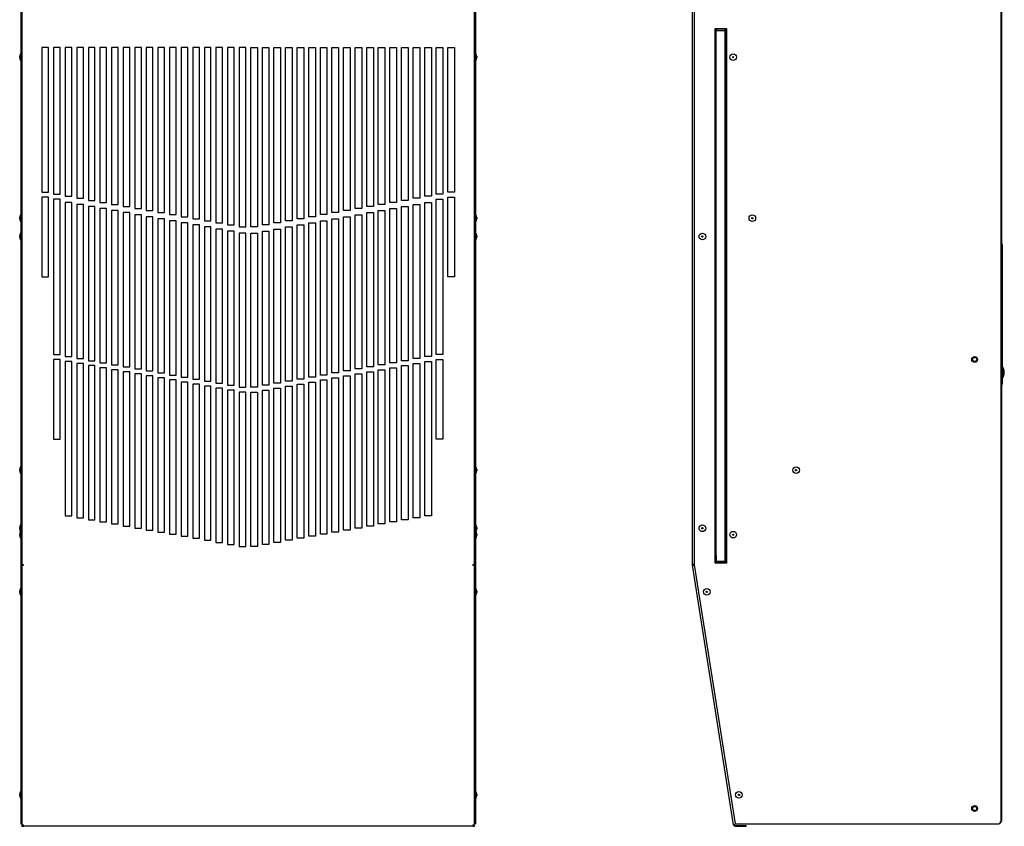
# Model space of a CAD drawing. Extents: x 8 to 167, y 4 to 114.
# Tile 1 of 18: x 14 to 51, y 9 to 40. Entities that reach past the tile are written whole.
import ezdxf

# ---------------------------------------------------------------- set-up
doc = ezdxf.new("R2010")
doc.units = 0
doc.layers.add('BODY', color=3, linetype='CONTINUOUS')

msp = doc.modelspace()

# ---------------------------------------------------------------- linework, layer by layer
at = {"layer": 'BODY', "linetype": 'CONTINUOUS'}
for p, q in [((51.165, 9.46), (51.165, 61.879)), ((51.173, 61.834), (51.173, 9.484)), ((14.211, 43.851), (14.211, 19.107)), ((14.247, 43.833), (14.247, 19.124)), ((31.317, 19.124), (31.317, 43.833)), ((31.353, 43.851), (31.353, 19.107)), ((39.526, 19.105), (39.526, 43.853)), ((39.592, 43.851), (39.592, 19.107)), ((40.387, 19.165), (40.387, 39.315)), ((40.387, 39.315), (40.812, 39.315)), ((40.387, 39.022), (40.416, 39.022)), ((40.416, 39.022), (40.416, 39.259)), ((40.426, 19.239), (40.426, 39.239)), ((40.426, 39.239), (40.766, 39.239)), ((40.746, 39.289), (40.446, 39.289)), ((40.766, 19.239), (40.766, 39.239)), ((40.776, 19.219), (40.776, 39.259)), ((40.776, 39.259), (40.812, 39.259)), ((40.812, 39.315), (40.812, 19.165)), ((15.255, 38.607), (15.005, 38.607)), ((15.005, 38.607), (15.005, 33.15)), ((15.255, 33.15), (15.255, 38.607)), ((15.692, 38.607), (15.442, 38.607)), ((15.442, 38.607), (15.442, 33.073)), ((15.692, 33.073), (15.692, 38.607)), ((16.13, 38.607), (15.88, 38.607)), ((15.88, 38.607), (15.88, 32.996)), ((16.13, 32.996), (16.13, 38.607)), ((16.567, 38.607), (16.317, 38.607)), ((16.317, 38.607), (16.317, 32.919)), ((16.567, 32.919), (16.567, 38.607)), ((17.004, 38.607), (16.754, 38.607)), ((16.754, 38.607), (16.754, 32.842)), ((17.004, 32.842), (17.004, 38.607)), ((17.441, 38.607), (17.191, 38.607)), ((17.191, 38.607), (17.191, 32.765)), ((17.441, 32.765), (17.441, 38.607)), ((17.879, 38.607), (17.629, 38.607)), ((17.629, 38.607), (17.629, 32.687)), ((17.879, 32.687), (17.879, 38.607)), ((18.316, 38.607), (18.066, 38.607)), ((18.066, 38.607), (18.066, 32.61)), ((18.316, 32.61), (18.316, 38.607)), ((18.753, 38.607), (18.503, 38.607)), ((18.503, 38.607), (18.503, 32.533)), ((18.753, 32.533), (18.753, 38.607)), ((19.19, 38.607), (18.94, 38.607)), ((18.94, 38.607), (18.94, 32.456)), ((19.19, 32.456), (19.19, 38.607)), ((19.628, 38.607), (19.378, 38.607)), ((19.378, 38.607), (19.378, 32.379)), ((19.628, 32.379), (19.628, 38.607)), ((20.065, 38.607), (19.815, 38.607)), ((19.815, 38.607), (19.815, 32.302)), ((20.065, 32.302), (20.065, 38.607)), ((20.502, 38.607), (20.252, 38.607)), ((20.252, 38.607), (20.252, 32.225)), ((20.502, 32.225), (20.502, 38.607)), ((20.939, 38.607), (20.689, 38.607)), ((20.689, 38.607), (20.689, 32.148)), ((20.939, 32.148), (20.939, 38.607)), ((21.377, 38.607), (21.127, 38.607)), ((21.127, 38.607), (21.127, 32.071)), ((21.377, 32.071), (21.377, 38.607)), ((21.814, 38.607), (21.564, 38.607)), ((21.564, 38.607), (21.564, 31.994)), ((21.814, 31.994), (21.814, 38.607)), ((22.251, 38.607), (22.001, 38.607)), ((22.001, 38.607), (22.001, 31.916)), ((22.251, 31.916), (22.251, 38.607)), ((22.688, 38.607), (22.438, 38.607)), ((22.438, 38.607), (22.438, 31.839)), ((22.688, 31.839), (22.688, 38.607)), ((22.876, 38.607), (23.126, 38.607)), ((22.876, 31.839), (22.876, 38.607)), ((23.126, 38.607), (23.126, 31.839)), ((23.314, 38.607), (23.564, 38.607)), ((23.314, 31.916), (23.314, 38.607)), ((23.564, 38.607), (23.564, 31.916)), ((23.751, 31.994), (23.751, 38.607)), ((23.751, 38.607), (24.001, 38.607)), ((24.001, 38.607), (24.001, 31.994)), ((24.188, 32.071), (24.188, 38.607)), ((24.188, 38.607), (24.438, 38.607)), ((24.438, 38.607), (24.438, 32.071)), ((24.625, 32.148), (24.625, 38.607)), ((24.625, 38.607), (24.875, 38.607)), ((24.875, 38.607), (24.875, 32.148)), ((25.063, 32.225), (25.063, 38.607)), ((25.063, 38.607), (25.313, 38.607)), ((25.313, 38.607), (25.313, 32.225)), ((25.5, 32.302), (25.5, 38.607)), ((25.5, 38.607), (25.75, 38.607)), ((25.75, 38.607), (25.75, 32.302)), ((25.937, 32.379), (25.937, 38.607)), ((25.937, 38.607), (26.187, 38.607)), ((26.187, 38.607), (26.187, 32.379)), ((26.374, 32.456), (26.374, 38.607)), ((26.374, 38.607), (26.624, 38.607)), ((26.624, 38.607), (26.624, 32.456)), ((26.812, 32.533), (26.812, 38.607)), ((26.812, 38.607), (27.062, 38.607)), ((27.062, 38.607), (27.062, 32.533)), ((27.249, 32.61), (27.249, 38.607)), ((27.249, 38.607), (27.499, 38.607)), ((27.499, 38.607), (27.499, 32.61)), ((27.686, 32.687), (27.686, 38.607)), ((27.686, 38.607), (27.936, 38.607)), ((27.936, 38.607), (27.936, 32.687)), ((28.123, 32.765), (28.123, 38.607)), ((28.123, 38.607), (28.373, 38.607)), ((28.373, 38.607), (28.373, 32.765)), ((28.561, 32.842), (28.561, 38.607)), ((28.561, 38.607), (28.811, 38.607)), ((28.811, 38.607), (28.811, 32.842)), ((28.998, 32.919), (28.998, 38.607)), ((28.998, 38.607), (29.248, 38.607)), ((29.248, 38.607), (29.248, 32.919)), ((29.435, 32.996), (29.435, 38.607)), ((29.435, 38.607), (29.685, 38.607)), ((29.685, 38.607), (29.685, 32.996)), ((29.872, 38.607), (30.122, 38.607)), ((29.872, 33.073), (29.872, 38.607)), ((30.122, 38.607), (30.122, 33.073)), ((30.31, 33.15), (30.31, 38.607)), ((30.31, 38.607), (30.56, 38.607)), ((30.56, 38.607), (30.56, 33.15)), ((14.166, 38.214), (14.166, 38.264)), ((14.211, 38.349), (14.196, 38.364)), ((14.196, 38.364), (14.196, 38.114)), ((31.368, 38.364), (31.353, 38.349)), ((31.368, 38.239), (31.368, 38.364)), ((31.368, 38.114), (31.368, 38.239)), ((31.398, 38.264), (31.398, 38.239)), ((31.398, 38.239), (31.398, 38.214)), ((14.196, 38.114), (14.211, 38.129)), ((31.353, 38.129), (31.368, 38.114)), ((15.005, 33.15), (15.255, 33.15)), ((15.442, 33.073), (15.692, 33.073)), ((30.122, 33.073), (29.872, 33.073)), ((30.56, 33.15), (30.31, 33.15)), ((15.255, 32.962), (15.005, 32.962)), ((15.005, 32.962), (15.005, 29.962)), ((15.255, 29.962), (15.255, 32.962)), ((15.692, 32.885), (15.442, 32.885)), ((15.442, 32.885), (15.442, 27.028)), ((15.692, 27.028), (15.692, 32.885)), ((15.88, 32.996), (16.13, 32.996)), ((16.13, 32.764), (15.88, 32.764)), ((15.88, 32.764), (15.88, 26.951)), ((16.13, 26.951), (16.13, 32.764)), ((16.317, 32.919), (16.567, 32.919)), ((16.567, 32.687), (16.317, 32.687)), ((16.317, 32.687), (16.317, 26.874)), ((16.567, 26.874), (16.567, 32.687)), ((16.754, 32.842), (17.004, 32.842)), ((17.191, 32.765), (17.441, 32.765)), ((17.629, 32.687), (17.879, 32.687)), ((27.936, 32.687), (27.686, 32.687)), ((28.373, 32.765), (28.123, 32.765)), ((28.811, 32.842), (28.561, 32.842)), ((29.248, 32.919), (28.998, 32.919)), ((28.998, 26.874), (28.998, 32.687)), ((28.998, 32.687), (29.248, 32.687)), ((29.248, 32.687), (29.248, 26.874)), ((29.685, 32.996), (29.435, 32.996)), ((29.435, 26.951), (29.435, 32.764)), ((29.435, 32.764), (29.685, 32.764)), ((29.685, 32.764), (29.685, 26.951)), ((29.872, 32.885), (30.122, 32.885)), ((29.872, 27.028), (29.872, 32.885)), ((30.122, 32.885), (30.122, 27.028)), ((30.31, 32.962), (30.56, 32.962)), ((30.31, 29.962), (30.31, 32.962)), ((30.56, 32.962), (30.56, 29.962)), ((14.211, 32.278), (14.196, 32.293)), ((14.196, 32.293), (14.196, 32.043)), ((17.004, 32.61), (16.754, 32.61)), ((16.754, 32.61), (16.754, 26.797)), ((17.004, 26.797), (17.004, 32.61)), ((17.441, 32.532), (17.191, 32.532)), ((17.191, 32.532), (17.191, 26.719)), ((17.441, 26.719), (17.441, 32.532)), ((17.879, 32.455), (17.629, 32.455)), ((17.629, 32.455), (17.629, 26.642)), ((17.879, 26.642), (17.879, 32.455)), ((18.066, 32.61), (18.316, 32.61)), ((18.316, 32.378), (18.066, 32.378)), ((18.066, 32.378), (18.066, 26.565)), ((18.316, 26.565), (18.316, 32.378)), ((18.503, 32.533), (18.753, 32.533)), ((18.753, 32.301), (18.503, 32.301)), ((18.503, 32.301), (18.503, 26.488)), ((18.753, 26.488), (18.753, 32.301)), ((18.94, 32.456), (19.19, 32.456)), ((19.378, 32.379), (19.628, 32.379)), ((19.815, 32.302), (20.065, 32.302)), ((25.75, 32.302), (25.5, 32.302)), ((26.187, 32.379), (25.937, 32.379)), ((26.624, 32.456), (26.374, 32.456)), ((27.062, 32.533), (26.812, 32.533)), ((26.812, 26.488), (26.812, 32.301)), ((26.812, 32.301), (27.062, 32.301)), ((27.062, 32.301), (27.062, 26.488)), ((27.499, 32.61), (27.249, 32.61)), ((27.249, 26.565), (27.249, 32.378)), ((27.249, 32.378), (27.499, 32.378)), ((27.499, 32.378), (27.499, 26.565)), ((27.686, 26.642), (27.686, 32.455)), ((27.686, 32.455), (27.936, 32.455)), ((27.936, 32.455), (27.936, 26.642)), ((28.123, 26.719), (28.123, 32.532)), ((28.123, 32.532), (28.373, 32.532)), ((28.373, 32.532), (28.373, 26.719)), ((28.561, 26.797), (28.561, 32.61)), ((28.561, 32.61), (28.811, 32.61)), ((28.811, 32.61), (28.811, 26.797)), ((31.368, 32.293), (31.353, 32.278)), ((31.368, 32.168), (31.368, 32.293)), ((14.166, 32.143), (14.166, 32.193)), ((14.196, 32.043), (14.211, 32.058)), ((19.19, 32.224), (18.94, 32.224)), ((18.94, 32.224), (18.94, 26.411)), ((19.19, 26.411), (19.19, 32.224)), ((19.628, 32.147), (19.378, 32.147)), ((19.378, 32.147), (19.378, 26.334)), ((19.628, 26.334), (19.628, 32.147)), ((20.065, 32.07), (19.815, 32.07)), ((19.815, 32.07), (19.815, 26.257)), ((20.065, 26.257), (20.065, 32.07)), ((20.252, 32.225), (20.502, 32.225)), ((20.502, 31.993), (20.252, 31.993)), ((20.252, 31.993), (20.252, 26.18)), ((20.502, 26.18), (20.502, 31.993)), ((20.689, 32.148), (20.939, 32.148)), ((21.127, 32.071), (21.377, 32.071)), ((21.564, 31.994), (21.814, 31.994)), ((24.001, 31.994), (23.751, 31.994)), ((24.438, 32.071), (24.188, 32.071)), ((24.875, 32.148), (24.625, 32.148)), ((25.313, 32.225), (25.063, 32.225)), ((25.063, 26.18), (25.063, 31.993)), ((25.063, 31.993), (25.313, 31.993)), ((25.313, 31.993), (25.313, 26.18)), ((25.5, 26.257), (25.5, 32.07)), ((25.5, 32.07), (25.75, 32.07)), ((25.75, 32.07), (25.75, 26.257)), ((25.937, 26.334), (25.937, 32.147)), ((25.937, 32.147), (26.187, 32.147)), ((26.187, 32.147), (26.187, 26.334)), ((26.374, 26.411), (26.374, 32.224)), ((26.374, 32.224), (26.624, 32.224)), ((26.624, 32.224), (26.624, 26.411)), ((31.353, 32.058), (31.368, 32.043)), ((31.368, 32.043), (31.368, 32.168)), ((31.398, 32.193), (31.398, 32.168)), ((31.398, 32.168), (31.398, 32.143)), ((14.211, 31.589), (14.196, 31.604)), ((14.196, 31.604), (14.196, 31.354)), ((20.939, 31.916), (20.689, 31.916)), ((20.689, 31.916), (20.689, 26.103)), ((20.939, 26.103), (20.939, 31.916)), ((21.377, 31.839), (21.127, 31.839)), ((21.127, 31.839), (21.127, 26.026)), ((21.377, 26.026), (21.377, 31.839)), ((21.814, 31.761), (21.564, 31.761)), ((21.564, 31.761), (21.564, 25.948)), ((21.814, 25.948), (21.814, 31.761)), ((22.001, 31.916), (22.251, 31.916)), ((22.251, 31.684), (22.001, 31.684)), ((22.001, 31.684), (22.001, 25.871)), ((22.251, 25.871), (22.251, 31.684)), ((22.438, 31.839), (22.688, 31.839)), ((22.688, 31.607), (22.438, 31.607)), ((22.438, 31.607), (22.438, 25.794)), ((22.688, 25.794), (22.688, 31.607)), ((23.126, 31.839), (22.876, 31.839)), ((22.876, 25.794), (22.876, 31.607)), ((22.876, 31.607), (23.126, 31.607)), ((23.126, 31.607), (23.126, 25.794)), ((23.564, 31.916), (23.314, 31.916)), ((23.314, 25.871), (23.314, 31.684)), ((23.314, 31.684), (23.564, 31.684)), ((23.564, 31.684), (23.564, 25.871)), ((23.751, 25.948), (23.751, 31.761)), ((23.751, 31.761), (24.001, 31.761)), ((24.001, 31.761), (24.001, 25.948)), ((24.188, 26.026), (24.188, 31.839)), ((24.188, 31.839), (24.438, 31.839)), ((24.438, 31.839), (24.438, 26.026)), ((24.625, 26.103), (24.625, 31.916)), ((24.625, 31.916), (24.875, 31.916)), ((24.875, 31.916), (24.875, 26.103)), ((31.368, 31.604), (31.353, 31.589)), ((31.368, 31.479), (31.368, 31.604)), ((14.166, 31.454), (14.166, 31.504)), ((14.196, 31.354), (14.211, 31.369)), ((31.353, 31.369), (31.368, 31.354)), ((31.368, 31.354), (31.368, 31.479)), ((31.398, 31.504), (31.398, 31.479)), ((31.398, 31.479), (31.398, 31.454)), ((51.189, 31.222), (51.173, 31.239)), ((51.173, 31.175), (51.209, 31.175)), ((51.209, 31.175), (51.209, 31.176)), ((51.209, 31.175), (51.209, 25.926)), ((15.005, 29.962), (15.255, 29.962)), ((30.56, 29.962), (30.31, 29.962)), ((15.442, 27.028), (15.692, 27.028)), ((15.692, 26.841), (15.442, 26.841)), ((15.442, 26.841), (15.442, 23.841)), ((15.692, 23.841), (15.692, 26.841)), ((15.88, 26.951), (16.13, 26.951)), ((16.13, 26.764), (15.88, 26.764)), ((15.88, 26.764), (15.88, 20.951)), ((16.13, 20.951), (16.13, 26.764)), ((16.317, 26.874), (16.567, 26.874)), ((16.754, 26.797), (17.004, 26.797)), ((28.811, 26.797), (28.561, 26.797)), ((29.248, 26.874), (28.998, 26.874)), ((29.685, 26.951), (29.435, 26.951)), ((29.435, 20.951), (29.435, 26.764)), ((29.435, 26.764), (29.685, 26.764)), ((29.685, 26.764), (29.685, 20.951)), ((30.122, 27.028), (29.872, 27.028)), ((29.872, 26.841), (30.122, 26.841)), ((29.872, 23.841), (29.872, 26.841)), ((30.122, 26.841), (30.122, 23.841)), ((16.567, 26.687), (16.317, 26.687)), ((16.317, 26.687), (16.317, 20.874)), ((16.567, 20.874), (16.567, 26.687)), ((17.004, 26.61), (16.754, 26.61)), ((16.754, 26.61), (16.754, 20.797)), ((17.004, 20.797), (17.004, 26.61)), ((17.191, 26.719), (17.441, 26.719)), ((17.441, 26.532), (17.191, 26.532)), ((17.191, 26.532), (17.191, 20.719)), ((17.441, 20.719), (17.441, 26.532)), ((17.629, 26.642), (17.879, 26.642)), ((17.879, 26.455), (17.629, 26.455)), ((17.629, 26.455), (17.629, 20.642)), ((17.879, 20.642), (17.879, 26.455)), ((18.066, 26.565), (18.316, 26.565)), ((18.316, 26.378), (18.066, 26.378)), ((18.066, 26.378), (18.066, 20.565)), ((18.316, 20.565), (18.316, 26.378)), ((18.503, 26.488), (18.753, 26.488)), ((18.94, 26.411), (19.19, 26.411)), ((26.624, 26.411), (26.374, 26.411)), ((27.062, 26.488), (26.812, 26.488)), ((27.499, 26.565), (27.249, 26.565)), ((27.249, 20.565), (27.249, 26.378)), ((27.249, 26.378), (27.499, 26.378)), ((27.499, 26.378), (27.499, 20.565)), ((27.936, 26.642), (27.686, 26.642)), ((27.686, 20.642), (27.686, 26.455)), ((27.686, 26.455), (27.936, 26.455)), ((27.936, 26.455), (27.936, 20.642)), ((28.373, 26.719), (28.123, 26.719)), ((28.123, 20.719), (28.123, 26.532)), ((28.123, 26.532), (28.373, 26.532)), ((28.373, 26.532), (28.373, 20.719)), ((28.561, 20.797), (28.561, 26.61)), ((28.561, 26.61), (28.811, 26.61)), ((28.811, 26.61), (28.811, 20.797)), ((28.998, 20.874), (28.998, 26.687)), ((28.998, 26.687), (29.248, 26.687)), ((29.248, 26.687), (29.248, 20.874)), ((51.227, 26.542), (51.209, 26.542)), ((51.242, 26.527), (51.242, 26.182)), ((51.284, 26.385), (51.282, 26.385)), ((18.753, 26.301), (18.503, 26.301)), ((18.503, 26.301), (18.503, 20.488)), ((18.753, 20.488), (18.753, 26.301)), ((19.19, 26.224), (18.94, 26.224)), ((18.94, 26.224), (18.94, 20.411)), ((19.19, 20.411), (19.19, 26.224)), ((19.378, 26.334), (19.628, 26.334)), ((19.628, 26.147), (19.378, 26.147)), ((19.378, 26.147), (19.378, 20.334)), ((19.628, 20.334), (19.628, 26.147)), ((19.815, 26.257), (20.065, 26.257)), ((20.065, 26.07), (19.815, 26.07)), ((19.815, 26.07), (19.815, 20.257)), ((20.065, 20.257), (20.065, 26.07)), ((20.252, 26.18), (20.502, 26.18)), ((20.502, 25.993), (20.252, 25.993)), ((20.252, 25.993), (20.252, 20.18)), ((20.502, 20.18), (20.502, 25.993)), ((20.689, 26.103), (20.939, 26.103)), ((21.127, 26.026), (21.377, 26.026)), ((24.438, 26.026), (24.188, 26.026)), ((24.875, 26.103), (24.625, 26.103)), ((25.313, 26.18), (25.063, 26.18)), ((25.063, 20.18), (25.063, 25.993)), ((25.063, 25.993), (25.313, 25.993)), ((25.313, 25.993), (25.313, 20.18)), ((25.75, 26.257), (25.5, 26.257)), ((25.5, 20.257), (25.5, 26.07)), ((25.5, 26.07), (25.75, 26.07)), ((25.75, 26.07), (25.75, 20.257)), ((26.187, 26.334), (25.937, 26.334)), ((25.937, 20.334), (25.937, 26.147)), ((25.937, 26.147), (26.187, 26.147)), ((26.187, 26.147), (26.187, 20.334)), ((26.374, 20.411), (26.374, 26.224)), ((26.374, 26.224), (26.624, 26.224)), ((26.624, 26.224), (26.624, 20.411)), ((26.812, 20.488), (26.812, 26.301)), ((26.812, 26.301), (27.062, 26.301)), ((27.062, 26.301), (27.062, 20.488)), ((51.209, 26.167), (51.227, 26.167)), ((51.284, 26.325), (51.267, 26.327)), ((51.273, 26.343), (51.284, 26.343)), ((20.939, 25.916), (20.689, 25.916)), ((20.689, 25.916), (20.689, 20.103)), ((20.939, 20.103), (20.939, 25.916)), ((21.377, 25.839), (21.127, 25.839)), ((21.127, 25.839), (21.127, 20.026)), ((21.377, 20.026), (21.377, 25.839)), ((21.564, 25.948), (21.814, 25.948)), ((21.814, 25.761), (21.564, 25.761)), ((21.564, 25.761), (21.564, 19.948)), ((21.814, 19.948), (21.814, 25.761)), ((22.001, 25.871), (22.251, 25.871)), ((22.251, 25.684), (22.001, 25.684)), ((22.001, 25.684), (22.001, 19.871)), ((22.251, 19.871), (22.251, 25.684)), ((22.438, 25.794), (22.688, 25.794)), ((23.126, 25.794), (22.876, 25.794)), ((23.564, 25.871), (23.314, 25.871)), ((23.314, 19.871), (23.314, 25.684)), ((23.314, 25.684), (23.564, 25.684)), ((23.564, 25.684), (23.564, 19.871)), ((24.001, 25.948), (23.751, 25.948)), ((23.751, 19.948), (23.751, 25.761)), ((23.751, 25.761), (24.001, 25.761)), ((24.001, 25.761), (24.001, 19.948)), ((24.188, 20.026), (24.188, 25.839)), ((24.188, 25.839), (24.438, 25.839)), ((24.438, 25.839), (24.438, 20.026)), ((24.625, 20.103), (24.625, 25.916)), ((24.625, 25.916), (24.875, 25.916)), ((24.875, 25.916), (24.875, 20.103)), ((51.173, 25.926), (51.209, 25.926)), ((51.209, 25.921), (51.209, 25.926)), ((22.688, 25.607), (22.438, 25.607)), ((22.438, 25.607), (22.438, 19.794)), ((22.688, 19.794), (22.688, 25.607)), ((22.876, 19.794), (22.876, 25.607)), ((22.876, 25.607), (23.126, 25.607)), ((23.126, 25.607), (23.126, 19.794)), ((15.442, 23.841), (15.692, 23.841)), ((30.122, 23.841), (29.872, 23.841)), ((14.166, 22.643), (14.166, 22.693)), ((14.211, 22.778), (14.196, 22.793)), ((14.196, 22.793), (14.196, 22.543)), ((31.368, 22.793), (31.353, 22.778)), ((31.368, 22.668), (31.368, 22.793)), ((31.368, 22.543), (31.368, 22.668)), ((31.398, 22.693), (31.398, 22.668)), ((31.398, 22.668), (31.398, 22.643)), ((14.196, 22.543), (14.211, 22.558)), ((31.353, 22.558), (31.368, 22.543)), ((15.88, 20.951), (16.13, 20.951)), ((16.317, 20.874), (16.567, 20.874)), ((16.754, 20.797), (17.004, 20.797)), ((28.811, 20.797), (28.561, 20.797)), ((29.248, 20.874), (28.998, 20.874)), ((29.685, 20.951), (29.435, 20.951)), ((14.166, 20.454), (14.166, 20.504)), ((14.211, 20.589), (14.196, 20.604)), ((14.196, 20.604), (14.196, 20.354)), ((17.191, 20.719), (17.441, 20.719)), ((17.629, 20.642), (17.879, 20.642)), ((18.066, 20.565), (18.316, 20.565)), ((18.503, 20.488), (18.753, 20.488)), ((27.062, 20.488), (26.812, 20.488)), ((27.499, 20.565), (27.249, 20.565)), ((27.936, 20.642), (27.686, 20.642)), ((28.373, 20.719), (28.123, 20.719)), ((31.368, 20.604), (31.353, 20.589)), ((31.368, 20.479), (31.368, 20.604)), ((31.368, 20.354), (31.368, 20.479)), ((31.398, 20.504), (31.398, 20.479)), ((31.398, 20.479), (31.398, 20.454)), ((14.166, 20.214), (14.166, 20.264)), ((14.196, 20.354), (14.211, 20.369)), ((14.196, 20.354), (14.196, 20.114)), ((14.196, 20.114), (14.211, 20.129)), ((14.211, 20.349), (14.201, 20.359)), ((18.94, 20.411), (19.19, 20.411)), ((19.378, 20.334), (19.628, 20.334)), ((19.815, 20.257), (20.065, 20.257)), ((20.252, 20.18), (20.502, 20.18)), ((20.689, 20.103), (20.939, 20.103)), ((24.875, 20.103), (24.625, 20.103)), ((25.313, 20.18), (25.063, 20.18)), ((25.75, 20.257), (25.5, 20.257)), ((26.187, 20.334), (25.937, 20.334)), ((26.624, 20.411), (26.374, 20.411)), ((31.353, 20.369), (31.368, 20.354)), ((31.363, 20.359), (31.353, 20.349)), ((31.353, 20.129), (31.368, 20.114)), ((31.368, 20.239), (31.368, 20.354)), ((31.368, 20.114), (31.368, 20.239)), ((31.398, 20.264), (31.398, 20.239)), ((31.398, 20.239), (31.398, 20.214)), ((21.127, 20.026), (21.377, 20.026)), ((21.564, 19.948), (21.814, 19.948)), ((22.001, 19.871), (22.251, 19.871)), ((22.438, 19.794), (22.688, 19.794)), ((23.126, 19.794), (22.876, 19.794)), ((23.564, 19.871), (23.314, 19.871)), ((24.001, 19.948), (23.751, 19.948)), ((24.438, 20.026), (24.188, 20.026)), ((40.387, 19.456), (40.416, 19.456)), ((40.416, 19.456), (40.416, 19.219)), ((14.211, 19.107), (14.247, 19.107)), ((14.211, 19.107), (14.211, 9.335)), ((14.247, 19.124), (14.247, 19.107)), ((14.247, 19.107), (14.247, 19.085)), ((14.247, 19.085), (14.247, 9.311)), ((14.247, 19.085), (14.247, 19.085)), ((14.302, 19.095), (14.313, 19.1)), ((14.313, 19.094), (14.313, 19.105)), ((31.251, 19.094), (31.251, 19.105)), ((31.251, 19.1), (31.263, 19.095)), ((31.317, 19.124), (31.317, 19.107)), ((31.317, 19.107), (31.353, 19.107)), ((31.317, 19.107), (31.317, 19.085)), ((31.317, 9.311), (31.317, 19.085)), ((31.317, 19.085), (31.317, 19.085)), ((31.353, 19.107), (31.353, 9.335)), ((39.526, 19.105), (39.562, 19.105)), ((39.562, 19.1), (39.527, 19.094)), ((41.078, 9.301), (39.527, 19.094)), ((39.592, 19.124), (39.592, 19.124)), ((39.592, 19.107), (41.14, 9.335)), ((39.595, 19.085), (39.596, 19.085)), ((40.812, 19.165), (40.387, 19.165)), ((40.426, 19.239), (40.766, 19.239)), ((40.746, 19.189), (40.446, 19.189)), ((40.776, 19.219), (40.812, 19.219)), ((14.211, 18.194), (14.196, 18.209)), ((14.196, 18.209), (14.196, 17.959)), ((31.368, 18.209), (31.353, 18.194)), ((31.368, 18.084), (31.368, 18.209)), ((14.166, 18.059), (14.166, 18.109)), ((14.196, 17.959), (14.211, 17.974)), ((31.353, 17.974), (31.368, 17.959)), ((31.368, 17.959), (31.368, 18.084)), ((31.398, 18.109), (31.398, 18.084)), ((31.398, 18.084), (31.398, 18.059)), ((14.166, 10.404), (14.166, 10.454)), ((14.211, 10.539), (14.196, 10.554)), ((14.196, 10.554), (14.196, 10.304)), ((31.368, 10.554), (31.353, 10.539)), ((31.368, 10.429), (31.368, 10.554)), ((31.368, 10.304), (31.368, 10.429)), ((31.398, 10.454), (31.398, 10.429)), ((31.398, 10.429), (31.398, 10.404)), ((14.196, 10.304), (14.211, 10.319)), ((31.353, 10.319), (31.368, 10.304)), ((14.211, 9.335), (14.247, 9.335)), ((14.253, 9.245), (14.253, 9.281)), ((14.253, 9.281), (14.308, 9.281)), ((14.308, 9.281), (14.308, 9.245)), ((31.257, 9.281), (31.257, 9.245)), ((31.257, 9.281), (31.311, 9.281)), ((31.311, 9.245), (31.311, 9.281)), ((31.317, 9.335), (31.353, 9.335)), ((41.143, 9.311), (41.078, 9.301)), ((41.14, 9.335), (51.04, 9.335)), ((41.292, 9.335), (41.143, 9.311)), ((41.143, 9.281), (41.143, 9.245)), ((41.143, 9.281), (41.197, 9.281)), ((41.197, 9.245), (41.197, 9.281)), ((41.197, 9.281), (41.547, 9.281)), ((41.547, 9.245), (41.547, 9.281)), ((51.165, 9.484), (51.173, 9.484)), ((51.173, 9.484), (51.173, 9.433)), ((14.253, 9.245), (14.308, 9.245)), ((31.257, 9.245), (14.308, 9.245)), ((31.257, 9.245), (31.311, 9.245)), ((41.143, 9.245), (41.197, 9.245)), ((41.197, 9.245), (41.547, 9.245))]:
    msp.add_line(p, q, dxfattribs=at)
for points in [[(51.282, 26.325), (51.283, 26.333), (51.284, 26.343)], [(51.173, 9.484), (51.169, 9.49), (51.165, 9.492)]]:
    msp.add_lwpolyline(points, dxfattribs=at)
for centre, radius in [((41.062, 38.239), 0.125), ((41.062, 38.239), 0.025), ((41.785, 32.168), 0.125), ((41.785, 32.168), 0.025), ((39.901, 31.479), 0.125), ((39.901, 31.479), 0.025), ((50.165, 26.845), 0.109), ((50.165, 26.845), 0.078), ((43.435, 22.668), 0.125), ((43.435, 22.668), 0.025), ((39.901, 20.479), 0.125), ((39.901, 20.479), 0.025), ((41.062, 20.239), 0.125), ((41.062, 20.239), 0.025), ((40.067, 18.084), 0.125), ((40.067, 18.084), 0.025), ((41.279, 10.429), 0.125), ((41.279, 10.429), 0.025), ((50.165, 9.915), 0.11), ((50.163, 9.915), 0.078)]:
    msp.add_circle(centre, radius, dxfattribs=at)
for centre, radius, start, end in [((40.446, 39.259), 0.066, 121.9527, 152.7295), ((40.35, 39.022), 0.066, 304.4504, 0), ((40.446, 39.259), 0.03, 90, 180), ((40.746, 39.259), 0.03, 0, 90), ((40.746, 39.259), 0.066, 0, 58.0473), ((14.354, 38.262), 0.187, 147.1355, 179.466), ((31.211, 38.262), 0.188, 0.534, 32.8645), ((14.354, 38.216), 0.188, 180.534, 212.8645), ((31.211, 38.216), 0.187, 327.1355, 359.466), ((14.354, 32.191), 0.188, 147.1355, 179.466), ((31.211, 32.191), 0.188, 0.534, 32.8645), ((14.354, 32.145), 0.188, 180.534, 212.8645), ((31.211, 32.145), 0.187, 327.1355, 359.466), ((14.354, 31.502), 0.188, 147.1355, 179.466), ((31.211, 31.502), 0.188, 0.534, 32.8645), ((14.354, 31.455), 0.188, 180.534, 212.8645), ((31.211, 31.455), 0.187, 327.1355, 359.466), ((51.143, 31.176), 0.066, 0, 45), ((51.227, 26.527), 0.015, 0, 90), ((50.982, 26.355), 0.304, 11.184, 31.2044), ((51.027, 26.364), 0.258, 4.6565, 21.8308), ((51.213, 26.452), 0.0539, 351.2862, 8.7138), ((51.016, 26.345), 0.269, 4.7054, 21.4017), ((51.215, 26.383), 0.0702, 316.2558, 346.8625), ((51.229, 26.332), 0.0555, 11.3474, 24.8383), ((51.227, 26.182), 0.015, 270, 0), ((50.982, 26.355), 0.304, 328.7956, 348.816), ((50.952, 26.315), 0.315, 356.4002, 3.5998), ((51.227, 26.338), 0.058, 311.9922, 346.815), ((51.027, 26.346), 0.258, 348.8172, 355.3435), ((51.143, 25.921), 0.066, 297.0357, 0), ((14.354, 22.691), 0.187, 147.1355, 179.466), ((14.354, 22.645), 0.188, 180.534, 212.8645), ((31.211, 22.691), 0.188, 0.534, 32.8645), ((31.211, 22.645), 0.187, 327.1355, 359.466), ((14.354, 20.502), 0.188, 147.1355, 179.466), ((14.354, 20.455), 0.188, 180.534, 212.8645), ((31.211, 20.502), 0.188, 0.534, 32.8645), ((31.211, 20.455), 0.187, 327.1355, 359.466), ((14.354, 20.262), 0.188, 148.9863, 179.466), ((14.354, 20.216), 0.188, 180.534, 212.8645), ((31.211, 20.216), 0.187, 327.1355, 359.466), ((31.211, 20.262), 0.188, 0.534, 31.0137), ((40.35, 19.456), 0.066, 0, 55.5496), ((14.319, 19.244), 0.139, 239.0234, 267.6642), ((14.181, 19.806), 0.724, 275.2789, 280.555), ((14.244, 19.269), 0.183, 274.0687, 288.438), ((31.246, 19.244), 0.139, 272.3358, 300.9766), ((31.384, 19.806), 0.724, 259.445, 264.7211), ((31.322, 19.279), 0.193, 251.9473, 265.546), ((39.598, 18.985), 0.139, 92.3358, 120.9766), ((39.592, 19.105), 0.066, 180, 189), ((39.579, 19.223), 0.139, 248.0234, 276.6642), ((39.601, 19.078), 0.0471, 100.938, 145.7675), ((39.592, 19.105), 0.03, 180, 189), ((39.597, 19.132), 0.0471, 223.2325, 268.062), ((40.446, 19.219), 0.066, 207.2705, 234.9032), ((40.446, 19.219), 0.03, 180, 270), ((40.746, 19.219), 0.03, 270, 0), ((40.746, 19.219), 0.066, 305.0968, 0), ((14.354, 18.107), 0.187, 147.1355, 179.466), ((31.211, 18.107), 0.188, 0.534, 32.8645), ((14.354, 18.06), 0.188, 180.534, 212.8645), ((31.211, 18.06), 0.187, 327.1355, 359.466), ((14.354, 10.452), 0.188, 147.1355, 179.466), ((14.354, 10.406), 0.188, 180.534, 212.8645), ((31.211, 10.452), 0.188, 0.534, 32.8645), ((31.211, 10.406), 0.187, 327.1355, 359.466), ((14.297, 9.414), 0.114, 244.1266, 278.0915), ((14.033, 9.301), 0.28, 348.5085, 359.9585), ((14.263, 9.303), 0.0498, 334.4642, 357.9756), ((31.267, 9.414), 0.114, 261.9085, 295.8734), ((31.532, 9.301), 0.28, 180.0415, 191.4915), ((31.302, 9.303), 0.0498, 182.0251, 205.5363), ((41.143, 9.311), 0.066, 189, 270), ((41.143, 9.311), 0.03, 189, 270), ((51.04, 9.46), 0.125, 270, 0), ((51.095, 9.433), 0.078, 281.1147, 0)]:
    msp.add_arc(centre, radius, start, end, dxfattribs=at)

doc.saveas('drawing.dxf')
